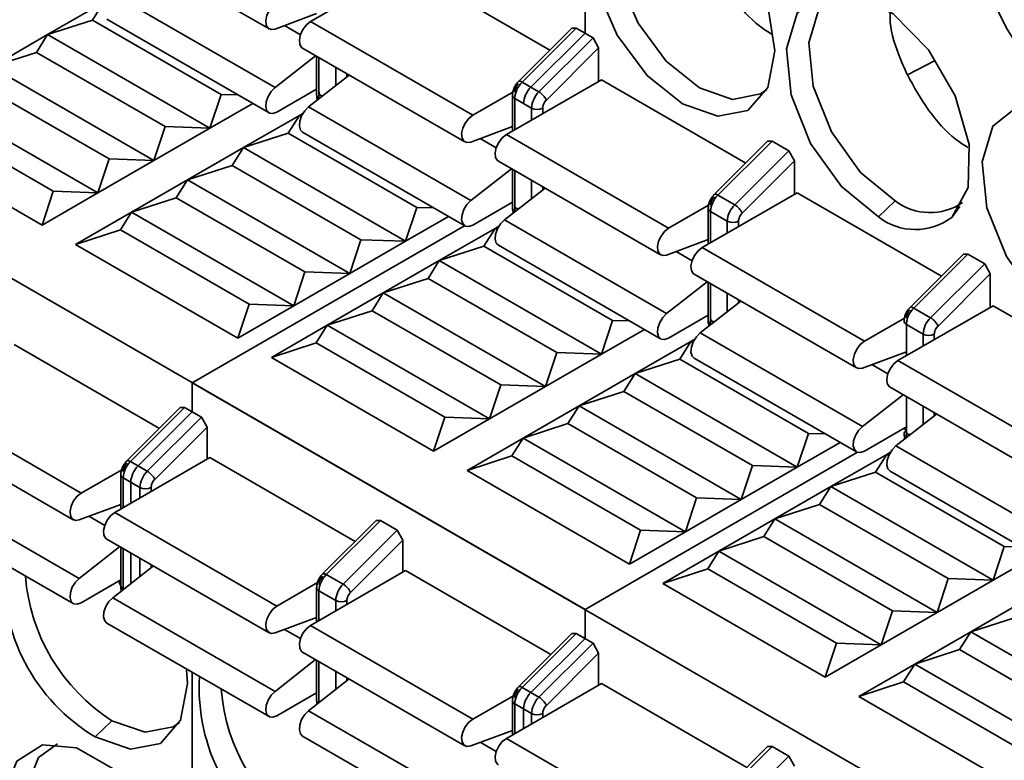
# Model space of a CAD drawing. Header units: millimetres. Extents: x 0 to 420, y 0 to 297.
# Tile 64 of 110: x 296.4 to 300.54, y 115.27 to 118.39. Entities that reach past the tile are written whole.
import ezdxf

# ---------------------------------------------------------------- set-up
doc = ezdxf.new("R2010")
doc.units = ezdxf.units.MM

msp = doc.modelspace()

# ---------------------------------------------------------------- linework, layer by layer
at = {"color": 7, "linetype": 'Continuous', "lineweight": 35}
for p, q in [((290.4322, 120.7195), (298.7776, 115.9018)), ((298.7776, 119.7579), (298.7776, 118.331)), ((296.7629, 118.7435), (297.4464, 118.3489)), ((298.0219, 118.6108), (297.6212, 118.3795)), ((298.0219, 118.6108), (298.6299, 118.2598)), ((297.4715, 118.1017), (296.788, 118.4963)), ((296.5134, 118.3247), (296.7491, 118.4607)), ((296.7019, 118.3859), (296.7491, 118.4607)), ((297.4715, 118.3483), (297.6468, 118.4135)), ((296.5134, 118.3247), (296.7019, 118.3859)), ((297.244, 118.073), (296.7019, 118.3859)), ((296.7629, 118.3897), (297.4464, 117.9951)), ((297.6212, 118.3795), (298.3047, 117.9849)), ((296.2777, 118.1886), (296.5134, 118.3247)), ((296.4662, 118.2498), (296.5134, 118.3247)), ((297.1969, 117.9301), (296.5134, 118.3247)), ((298.7222, 118.3518), (298.497, 118.1272)), ((298.7407, 118.3523), (298.5125, 118.1246)), ((298.7776, 118.331), (298.5494, 118.1033)), ((298.8115, 118.3114), (298.5832, 118.0837)), ((298.7222, 118.3518), (298.7407, 118.3523)), ((298.7407, 118.3523), (298.7776, 118.331)), ((298.7407, 118.3523), (298.8115, 118.3114)), ((298.8115, 118.3114), (298.835, 118.2689)), ((296.2777, 118.1886), (296.4662, 118.2498)), ((297.0083, 117.9369), (296.4662, 118.2498)), ((297.6427, 118.2356), (297.4715, 118.1017)), ((297.5878, 118.2673), (298.2714, 117.8727)), ((297.6468, 118.2333), (297.6468, 118.0705)), ((298.6148, 118.0492), (298.835, 118.2689)), ((298.835, 118.2689), (298.835, 118.1277)), ((296.9612, 117.794), (296.2777, 118.1886)), ((300.1357, 118.155), (300.2498, 118.2144)), ((297.7841, 118.154), (297.6129, 118.02)), ((296.7726, 117.8008), (296.2305, 118.1138)), ((298.8468, 118.1345), (298.4461, 117.9032)), ((298.5125, 118.1246), (298.5494, 118.1033)), ((298.5125, 118.1246), (298.5832, 118.0837)), ((298.8468, 118.1345), (299.4548, 117.7835)), ((297.244, 118.073), (297.1969, 117.9301)), ((297.3161, 118.0704), (297.244, 118.073)), ((297.6468, 118.0948), (297.4797, 117.9984)), ((297.6447, 118.0936), (297.6468, 118.0924)), ((298.4733, 118.0822), (298.3047, 117.9849)), ((298.4717, 118.0691), (298.4717, 117.918)), ((296.7255, 117.6579), (296.042, 118.0525)), ((297.378, 118.0346), (297.1969, 117.9301)), ((298.4815, 118.0555), (298.5184, 118.0342)), ((298.4815, 117.9236), (298.4815, 118.0555)), ((298.4815, 118.0555), (298.5522, 118.0147)), ((297.3383, 117.8484), (297.574, 117.9845)), ((297.5269, 117.9097), (297.574, 117.9845)), ((297.574, 117.9845), (297.5897, 117.9935)), ((297.574, 117.9845), (297.5868, 117.9887)), ((297.5824, 117.9797), (297.574, 117.9845)), ((298.2965, 117.6254), (297.6129, 118.02)), ((295.9948, 117.9777), (296.5369, 117.6647)), ((296.4898, 117.5219), (295.8063, 117.9165)), ((297.0083, 117.9369), (296.9612, 117.794)), ((297.1969, 117.9301), (296.9612, 117.794)), ((297.1969, 117.9301), (297.0083, 117.9369)), ((297.3383, 117.8484), (297.5269, 117.9097)), ((298.069, 117.5967), (297.5269, 117.9097)), ((297.5878, 117.9135), (298.2714, 117.5189)), ((298.2965, 117.8721), (298.4717, 117.9373)), ((298.4461, 117.9032), (299.1297, 117.5086)), ((299.5471, 117.8756), (299.322, 117.651)), ((299.5657, 117.876), (299.3375, 117.6483)), ((299.5471, 117.8756), (299.5657, 117.876)), ((299.5657, 117.876), (299.6364, 117.8352)), ((297.1026, 117.7124), (297.3383, 117.8484)), ((297.2912, 117.7736), (297.3383, 117.8484)), ((298.0219, 117.4538), (297.3383, 117.8484)), ((299.4082, 117.6075), (299.6364, 117.8352)), ((299.6364, 117.8352), (299.66, 117.7926)), ((296.7726, 117.8008), (296.7255, 117.6579)), ((296.9612, 117.794), (296.7255, 117.6579)), ((296.9612, 117.794), (296.7726, 117.8008)), ((297.1026, 117.7124), (297.2912, 117.7736)), ((297.8333, 117.4606), (297.2912, 117.7736)), ((298.4128, 117.7911), (299.0963, 117.3965)), ((299.4398, 117.573), (299.66, 117.7926)), ((299.66, 117.7926), (299.66, 117.6515)), ((298.4676, 117.7594), (298.2965, 117.6254)), ((298.4717, 117.757), (298.4717, 117.5943)), ((298.4815, 117.5807), (298.4815, 117.7514)), ((296.8669, 117.5763), (297.1026, 117.7124)), ((297.0555, 117.6375), (297.1026, 117.7124)), ((297.7862, 117.3178), (297.1026, 117.7124)), ((296.5369, 117.6647), (296.4898, 117.5219)), ((296.7255, 117.6579), (296.4898, 117.5219)), ((296.7255, 117.6579), (296.5369, 117.6647)), ((298.6091, 117.6778), (298.4379, 117.5438)), ((299.6718, 117.6583), (299.2711, 117.427)), ((299.3375, 117.6483), (299.4082, 117.6075)), ((299.6718, 117.6583), (300.2798, 117.3073)), ((296.8669, 117.5763), (297.0555, 117.6375)), ((297.5976, 117.3246), (297.0555, 117.6375)), ((298.3047, 117.5222), (298.4717, 117.6186)), ((298.4697, 117.6174), (298.4717, 117.6162)), ((300.0135, 117.5563), (300.0843, 117.6243)), ((296.6312, 117.4402), (296.8669, 117.5763)), ((296.8198, 117.5015), (296.8669, 117.5763)), ((297.5505, 117.1817), (296.8669, 117.5763)), ((298.069, 117.5967), (298.0219, 117.4538)), ((298.141, 117.5941), (298.069, 117.5967)), ((298.4835, 117.5795), (298.4815, 117.5807)), ((298.4815, 117.578), (298.4815, 117.5807)), ((299.2982, 117.6059), (299.1297, 117.5086)), ((299.2967, 117.5929), (299.2967, 117.4418)), ((299.3064, 117.5793), (299.3771, 117.5384)), ((298.2029, 117.5584), (298.0219, 117.4538)), ((299.1214, 117.1492), (298.4379, 117.5438)), ((296.6312, 117.4402), (296.8198, 117.5015)), ((296.8198, 117.5015), (297.3619, 117.1885)), ((298.2702, 117.5195), (297.1228, 116.8571)), ((298.1633, 117.3722), (298.399, 117.5083)), ((298.3518, 117.4334), (298.399, 117.5083)), ((298.399, 117.5083), (298.4146, 117.5173)), ((298.399, 117.5083), (298.4118, 117.5124)), ((298.4073, 117.5035), (298.399, 117.5083)), ((297.3148, 117.0456), (296.6312, 117.4402)), ((297.8333, 117.4606), (297.7862, 117.3178)), ((298.0219, 117.4538), (297.7862, 117.3178)), ((298.0219, 117.4538), (297.8333, 117.4606)), ((299.1214, 117.3958), (299.2967, 117.4611)), ((298.1633, 117.3722), (298.3518, 117.4334)), ((298.894, 117.1205), (298.3518, 117.4334)), ((298.4128, 117.4372), (299.0963, 117.0426)), ((299.2711, 117.427), (299.9546, 117.0324)), ((300.3721, 117.3994), (300.1469, 117.1748)), ((300.3907, 117.3998), (300.1624, 117.1721)), ((300.3721, 117.3994), (300.3907, 117.3998)), ((300.3907, 117.3998), (300.4614, 117.359)), ((297.9276, 117.2361), (298.1633, 117.3722)), ((298.1161, 117.2974), (298.1633, 117.3722)), ((298.8468, 116.9776), (298.1633, 117.3722)), ((300.4614, 117.359), (300.2331, 117.1313)), ((300.4614, 117.359), (300.4849, 117.3164)), ((297.5976, 117.3246), (297.5505, 117.1817)), ((297.7862, 117.3178), (297.5505, 117.1817)), ((297.7862, 117.3178), (297.5976, 117.3246)), ((300.2648, 117.0967), (300.4849, 117.3164)), ((300.4849, 117.3164), (300.4849, 117.1753)), ((297.9276, 117.2361), (298.1161, 117.2974)), ((298.6583, 116.9844), (298.1161, 117.2974)), ((299.2926, 117.2832), (299.1214, 117.1492)), ((299.2377, 117.3148), (299.9213, 116.9202)), ((299.2967, 117.2808), (299.2967, 117.1181)), ((297.6919, 117.1001), (297.9276, 117.2361)), ((297.8804, 117.1613), (297.9276, 117.2361)), ((298.6111, 116.8415), (297.9276, 117.2361)), ((299.434, 117.2015), (299.2628, 117.0676)), ((297.3619, 117.1885), (297.3148, 117.0456)), ((297.5505, 117.1817), (297.3148, 117.0456)), ((297.5505, 117.1817), (297.3619, 117.1885)), ((297.6919, 117.1001), (297.8804, 117.1613)), ((298.4226, 116.8483), (297.8804, 117.1613)), ((300.4967, 117.1821), (300.096, 116.9508)), ((300.1624, 117.1721), (300.2331, 117.1313)), ((300.4967, 117.1821), (301.1048, 116.8311)), ((298.894, 117.1205), (298.8468, 116.9776)), ((298.966, 117.1179), (298.894, 117.1205)), ((299.1297, 117.0459), (299.2967, 117.1423)), ((299.2946, 117.1412), (299.2967, 117.14)), ((300.1232, 117.1297), (299.9546, 117.0324)), ((297.4562, 116.964), (297.6919, 117.1001)), ((297.6447, 117.0252), (297.6919, 117.1001)), ((298.3754, 116.7055), (297.6919, 117.1001)), ((299.0279, 117.0821), (298.8468, 116.9776)), ((299.9464, 116.673), (299.2628, 117.0676)), ((300.1314, 117.103), (300.2021, 117.0622)), ((300.1314, 116.9712), (300.1314, 117.103)), ((297.4562, 116.964), (297.6447, 117.0252)), ((297.6447, 117.0252), (298.1868, 116.7123)), ((298.9882, 116.896), (299.2239, 117.032)), ((299.1768, 116.9572), (299.2239, 117.032)), ((299.2239, 117.032), (299.2396, 117.0411)), ((299.2239, 117.032), (299.2367, 117.0362)), ((299.2323, 117.0272), (299.2239, 117.032)), ((296.3719, 117.0184), (296.9842, 116.6649)), ((298.6583, 116.9844), (298.6111, 116.8415)), ((298.8468, 116.9776), (298.6583, 116.9844)), ((299.9464, 116.9196), (300.1314, 116.9884)), ((298.1397, 116.5694), (297.4562, 116.964)), ((298.8468, 116.9776), (298.6111, 116.8415)), ((298.9882, 116.896), (299.1768, 116.9572)), ((299.7189, 116.6442), (299.1768, 116.9572)), ((299.2377, 116.961), (299.9213, 116.5664)), ((300.096, 116.9508), (300.7796, 116.5562)), ((298.7525, 116.7599), (298.9882, 116.896)), ((298.9411, 116.8211), (298.9882, 116.896)), ((299.6718, 116.5014), (298.9882, 116.896)), ((297.1228, 116.8571), (306.295, 111.5621)), ((297.1228, 116.8571), (297.1228, 116.7347)), ((298.4226, 116.8483), (298.3754, 116.7055)), ((298.6111, 116.8415), (298.3754, 116.7055)), ((298.6111, 116.8415), (298.4226, 116.8483)), ((298.7525, 116.7599), (298.9411, 116.8211)), ((299.4832, 116.5082), (298.9411, 116.8211)), ((300.0627, 116.8386), (300.7462, 116.444)), ((295.9712, 116.7871), (296.6548, 116.3925)), ((300.1176, 116.8069), (299.9464, 116.673)), ((300.1314, 116.6282), (300.1314, 116.7989)), ((297.0723, 116.7528), (296.8471, 116.5281)), ((297.0908, 116.7532), (296.8626, 116.5255)), ((297.0723, 116.7528), (297.0908, 116.7532)), ((297.0908, 116.7532), (297.1615, 116.7123)), ((298.5168, 116.6238), (298.7525, 116.7599)), ((298.7054, 116.6851), (298.7525, 116.7599)), ((299.4361, 116.3653), (298.7525, 116.7599)), ((297.1228, 116.7347), (296.8945, 116.507)), ((297.1615, 116.7123), (296.9333, 116.4846)), ((297.1228, 116.7347), (297.1615, 116.7123)), ((297.1615, 116.7123), (297.1851, 116.6698)), ((298.1868, 116.7123), (298.1397, 116.5694)), ((298.3754, 116.7055), (298.1397, 116.5694)), ((298.3754, 116.7055), (298.1868, 116.7123)), ((300.259, 116.7253), (300.0878, 116.5913)), ((295.9379, 116.6749), (296.6215, 116.2803)), ((296.9649, 116.4501), (297.1851, 116.6698)), ((297.1851, 116.6698), (297.1851, 116.5353)), ((298.5168, 116.6238), (298.7054, 116.6851)), ((299.2475, 116.3721), (298.7054, 116.6851)), ((300.1314, 116.6717), (299.9546, 116.5697)), ((300.1196, 116.6649), (300.1314, 116.6581)), ((298.2811, 116.4878), (298.5168, 116.6238)), ((298.4697, 116.549), (298.5168, 116.6238)), ((299.2004, 116.2292), (298.5168, 116.6238)), ((299.7189, 116.6442), (299.6718, 116.5014)), ((299.7909, 116.6416), (299.7189, 116.6442)), ((299.8529, 116.6059), (299.6718, 116.5014)), ((300.7713, 116.1967), (300.0878, 116.5913)), ((296.7962, 116.3108), (297.1969, 116.5421)), ((297.1969, 116.5421), (297.8092, 116.1887)), ((298.2811, 116.4878), (298.4697, 116.549)), ((298.4697, 116.549), (299.0118, 116.236)), ((299.9256, 116.5645), (298.7776, 115.9018)), ((299.8132, 116.4197), (300.0489, 116.5558)), ((300.0018, 116.481), (300.0489, 116.5558)), ((300.0489, 116.5558), (300.0646, 116.5648)), ((300.0489, 116.5558), (300.0617, 116.5599)), ((300.0572, 116.551), (300.0489, 116.5558)), ((296.6548, 116.3925), (296.8256, 116.4911)), ((296.8626, 116.5255), (296.9333, 116.4846)), ((296.8945, 116.507), (296.9333, 116.4846)), ((298.9647, 116.0932), (298.2811, 116.4878)), ((299.4832, 116.5082), (299.4361, 116.3653)), ((299.6718, 116.5014), (299.4361, 116.3653)), ((299.6718, 116.5014), (299.4832, 116.5082)), ((296.8218, 116.47), (296.8218, 116.3256)), ((296.8316, 116.4564), (296.9023, 116.4156)), ((299.8132, 116.4197), (300.0018, 116.481)), ((300.5439, 116.168), (300.0018, 116.481)), ((300.0627, 116.4847), (300.7462, 116.0902)), ((296.6465, 116.033), (295.963, 116.4276)), ((296.8635, 116.438), (296.9023, 116.4156)), ((296.8635, 116.438), (296.8635, 116.3497)), ((299.5775, 116.2837), (299.8132, 116.4197)), ((299.7661, 116.3449), (299.8132, 116.4197)), ((300.4967, 116.0251), (299.8132, 116.4197)), ((299.2475, 116.3721), (299.2004, 116.2292)), ((299.4361, 116.3653), (299.2004, 116.2292)), ((299.4361, 116.3653), (299.2475, 116.3721)), ((295.9379, 116.3211), (296.6215, 115.9265)), ((296.8218, 116.3449), (296.6465, 116.2797)), ((299.5775, 116.2837), (299.7661, 116.3449)), ((300.3082, 116.0319), (299.7661, 116.3449)), ((296.7962, 116.3108), (297.4797, 115.9162)), ((299.3418, 116.1476), (299.5775, 116.2837)), ((299.5304, 116.2088), (299.5775, 116.2837)), ((300.261, 115.8891), (299.5775, 116.2837)), ((297.8972, 116.2765), (297.6721, 116.0519)), ((297.8972, 116.2765), (297.6721, 116.0519)), ((297.9158, 116.2769), (297.6875, 116.0492)), ((297.8972, 116.2765), (297.9158, 116.2769)), ((297.9158, 116.2769), (297.9865, 116.2361)), ((296.7629, 116.1987), (297.4464, 115.8041)), ((296.7629, 116.1987), (297.4464, 115.8041)), ((297.9865, 116.2361), (297.7582, 116.0084)), ((297.9865, 116.2361), (298.0101, 116.1935)), ((299.0118, 116.236), (298.9647, 116.0932)), ((299.2004, 116.2292), (298.9647, 116.0932)), ((299.2004, 116.2292), (299.0118, 116.236)), ((299.3418, 116.1476), (299.5304, 116.2088)), ((300.0725, 115.8959), (299.5304, 116.2088)), ((296.6465, 116.033), (296.8177, 116.167)), ((296.8218, 116.1646), (296.8218, 115.9952)), ((297.7899, 115.9739), (298.0101, 116.1935)), ((298.0101, 116.1935), (298.0101, 116.0591)), ((300.5439, 116.168), (300.4967, 116.0251)), ((300.6159, 116.1654), (300.5439, 116.168)), ((296.8635, 116.1406), (296.8635, 116.0105)), ((299.1061, 116.0115), (299.3418, 116.1476)), ((299.2947, 116.0728), (299.3418, 116.1476)), ((300.0253, 115.753), (299.3418, 116.1476)), ((300.6778, 116.1297), (300.4967, 116.0251)), ((296.788, 115.9514), (296.9591, 116.0853)), ((299.1061, 116.0115), (299.2947, 116.0728)), ((299.2947, 116.0728), (299.8368, 115.7598)), ((298.0219, 116.0659), (297.6212, 115.8346)), ((297.6875, 116.0492), (297.7582, 116.0084)), ((298.0219, 116.0659), (298.6341, 115.7124)), ((300.3082, 116.0319), (300.261, 115.8891)), ((300.4967, 116.0251), (300.3082, 116.0319)), ((296.8218, 116.0262), (296.6548, 115.9298)), ((296.8129, 116.021), (296.8289, 115.9834)), ((297.4797, 115.9162), (297.6506, 116.0149)), ((297.6468, 115.9938), (297.6468, 115.8494)), ((297.6468, 115.9938), (297.6468, 115.8494)), ((299.7896, 115.6169), (299.1061, 116.0115)), ((300.4967, 116.0251), (300.261, 115.8891)), ((296.788, 115.9514), (297.4715, 115.5568)), ((297.6565, 115.9802), (297.7272, 115.9393)), ((300.4025, 115.8074), (300.6382, 115.9435)), ((297.6468, 115.8686), (297.4715, 115.8034)), ((298.7776, 115.9018), (298.7776, 115.7794)), ((300.0725, 115.8959), (300.0253, 115.753)), ((300.261, 115.8891), (300.0253, 115.753)), ((300.261, 115.8891), (300.0725, 115.8959)), ((300.4025, 115.8074), (300.591, 115.8687)), ((296.7629, 115.8448), (297.4464, 115.4502)), ((296.7629, 115.8448), (297.4464, 115.4502)), ((297.6212, 115.8346), (298.3047, 115.44)), ((298.7222, 115.8003), (298.497, 115.5757)), ((298.7222, 115.8003), (298.497, 115.5757)), ((298.7407, 115.8007), (298.5125, 115.573)), ((298.7222, 115.8003), (298.7407, 115.8007)), ((298.7407, 115.8007), (298.7776, 115.7794)), ((298.7407, 115.8007), (298.8115, 115.7599)), ((300.1667, 115.6713), (300.4025, 115.8074)), ((300.3553, 115.7326), (300.4025, 115.8074)), ((301.086, 115.4128), (300.4025, 115.8074)), ((298.7776, 115.7794), (298.5494, 115.5517)), ((298.8115, 115.7599), (298.5832, 115.5322)), ((298.8115, 115.7599), (298.835, 115.7173)), ((299.8368, 115.7598), (299.7896, 115.6169)), ((300.0253, 115.753), (299.7896, 115.6169)), ((300.0253, 115.753), (299.8368, 115.7598)), ((297.5878, 115.7224), (298.2714, 115.3278)), ((297.5878, 115.7224), (298.2714, 115.3278)), ((298.6148, 115.4976), (298.835, 115.7173)), ((298.835, 115.7173), (298.835, 115.5829)), ((300.1667, 115.6713), (300.3553, 115.7326)), ((300.8974, 115.4196), (300.3553, 115.7326)), ((297.4715, 115.5568), (297.6427, 115.6907)), ((297.6468, 115.6884), (297.6468, 115.519)), ((297.6468, 115.6884), (297.6468, 115.519)), ((299.931, 115.5353), (300.1667, 115.6713)), ((300.1196, 115.5965), (300.1667, 115.6713)), ((300.8503, 115.2767), (300.1667, 115.6713)), ((297.1228, 115.637), (297.1228, 114.2101)), ((297.6129, 115.4751), (297.7841, 115.6091)), ((298.8468, 115.5897), (298.4461, 115.3583)), ((298.8468, 115.5897), (299.4591, 115.2362)), ((299.931, 115.5353), (300.1196, 115.5965)), ((300.1196, 115.5965), (300.6617, 115.2836)), ((297.6468, 115.5499), (297.4797, 115.4535)), ((298.3047, 115.44), (298.4756, 115.5386)), ((298.5125, 115.573), (298.5494, 115.5517)), ((298.5125, 115.573), (298.5832, 115.5322)), ((300.6146, 115.1407), (299.931, 115.5353)), ((298.4717, 115.5175), (298.4717, 115.3731)), ((298.4717, 115.5175), (298.4717, 115.3731)), ((298.4815, 115.5039), (298.5184, 115.4826)), ((298.4815, 115.5039), (298.5522, 115.4631)), ((298.2965, 115.0806), (297.6129, 115.4751)), ((298.5184, 115.4826), (298.5184, 115.4001)), ((296.7137, 115.3649), (296.7844, 115.433)), ((297.5878, 115.3686), (298.2714, 114.974)), ((297.5878, 115.3686), (298.2714, 114.974)), ((298.4717, 115.3924), (298.2965, 115.3272)), ((298.4461, 115.3583), (299.1297, 114.9637)), ((299.5657, 115.3245), (299.3375, 115.0968)), ((299.5471, 115.324), (299.5657, 115.3245)), ((299.5657, 115.3245), (299.6364, 115.2836)), ((299.5471, 115.324), (299.322, 115.0994)), ((299.6364, 115.2836), (299.4082, 115.0559)), ((299.6364, 115.2836), (299.66, 115.2411))]:
    msp.add_line(p, q, dxfattribs=at)
at = {"color": 8, "linetype": 'Continuous', "lineweight": 35}
for p, q in [((297.5787, 118.3242), (297.5113, 118.3631)), ((297.6565, 118.0569), (297.6565, 118.2276)), ((297.7272, 118.1868), (297.7272, 118.1095)), ((297.7744, 118.1464), (297.7744, 118.1596)), ((297.6586, 118.0557), (297.6565, 118.0569)), ((297.6566, 118.0542), (297.6565, 118.0569)), ((298.5522, 118.0147), (298.5522, 117.9645)), ((298.5993, 117.9917), (298.5993, 118.0147)), ((298.4037, 117.848), (298.3363, 117.8869)), ((298.5522, 117.7106), (298.5522, 117.6332)), ((298.5993, 117.6701), (298.5993, 117.6834)), ((298.4815, 117.578), (298.4815, 117.5807)), ((298.4835, 117.5795), (298.4815, 117.5807)), ((299.3064, 117.4474), (299.3064, 117.5793)), ((300.3573, 117.5999), (300.3226, 117.5544)), ((299.3771, 117.5384), (299.3771, 117.4882)), ((299.4243, 117.5154), (299.4243, 117.5384)), ((299.2286, 117.3717), (299.1612, 117.4107)), ((299.3064, 117.1044), (299.3064, 117.2752)), ((299.3771, 117.2343), (299.3771, 117.157)), ((299.4243, 117.1939), (299.4243, 117.2071)), ((299.3085, 117.1033), (299.3064, 117.1044)), ((299.3065, 117.1017), (299.3064, 117.1044)), ((300.2021, 117.0622), (300.2021, 117.012)), ((300.2492, 117.0392), (300.2492, 117.0622)), ((300.0536, 116.8955), (299.9862, 116.9344)), ((300.2021, 116.7581), (300.2021, 116.6808)), ((300.2492, 116.7177), (300.2492, 116.7309)), ((300.1334, 116.627), (300.1314, 116.6282)), ((300.1315, 116.6255), (300.1314, 116.6282)), ((296.8316, 116.3312), (296.8316, 116.4564)), ((296.9023, 116.4156), (296.9023, 116.3721)), ((296.9494, 116.3993), (296.9494, 116.4156)), ((296.7538, 116.2556), (296.6864, 116.2945)), ((296.8316, 115.9855), (296.8316, 116.159)), ((296.9023, 116.1182), (296.9023, 116.0408)), ((296.9494, 116.0777), (296.9494, 116.091)), ((297.6565, 115.855), (297.6565, 115.9802)), ((297.7272, 115.9393), (297.7272, 115.8958)), ((297.7744, 115.923), (297.7744, 115.9393)), ((297.5787, 115.7793), (297.5113, 115.8182)), ((297.6565, 115.5093), (297.6565, 115.6828)), ((297.7272, 115.6419), (297.7272, 115.5646)), ((297.7744, 115.6015), (297.7744, 115.6147)), ((298.4815, 115.3788), (298.4815, 115.5039)), ((298.5522, 115.4631), (298.5522, 115.4196)), ((298.5993, 115.4468), (298.5993, 115.4631)), ((298.4037, 115.3031), (298.3363, 115.342))]:
    msp.add_line(p, q, dxfattribs=at)
at = {"color": 7, "linetype": 'Continuous', "lineweight": 35, "flags": 128}
for points in [[(299.1886, 118.0325), (299.0398, 118.1526), (298.9136, 118.3228), (298.8293, 118.5172), (298.7997, 118.7061), (298.8293, 118.8609), (298.9136, 118.9579), (299.0398, 118.9824), (299.1886, 118.9307), (299.3374, 118.8106), (299.4636, 118.6404), (299.5479, 118.446), (299.5775, 118.2571), (299.5479, 118.1023), (299.4636, 118.0053), (299.3374, 117.9808), (299.1886, 118.0325)], [(299.03, 118.9832), (299.001, 118.9699), (298.9218, 118.8787), (298.894, 118.7333), (298.9218, 118.5558), (299.001, 118.3732), (299.1195, 118.2134), (299.2593, 118.1006), (299.3991, 118.052), (299.5176, 118.075), (299.5436, 118.0934)], [(300.0135, 117.5563), (299.8576, 117.684), (299.7278, 117.8657), (299.646, 118.0708), (299.6259, 118.265), (299.6709, 118.4156), (299.7734, 118.4972), (299.9162, 118.4964), (300.0754, 118.413), (300.2242, 118.2613), (300.3376, 118.0666), (300.3966, 117.8616), (300.3913, 117.6807), (300.3226, 117.5544)], [(299.8549, 118.507), (299.7623, 118.4315), (299.7201, 118.2901), (299.739, 118.1077), (299.8158, 117.915), (299.9377, 117.7443), (300.0843, 117.6243)], [(297.4797, 118.4611), (297.4627, 118.4476), (297.4479, 118.4284), (297.4375, 118.4064), (297.4328, 118.3843), (297.4345, 118.3654), (297.4423, 118.352), (297.4552, 118.346), (297.4715, 118.3483)], [(297.6212, 118.3795), (297.6041, 118.3659), (297.5893, 118.3468), (297.5789, 118.3247), (297.5742, 118.3027), (297.5759, 118.2837), (297.5837, 118.2703), (297.5878, 118.2673)], [(297.6212, 118.3795), (297.6041, 118.3659), (297.5893, 118.3468), (297.5789, 118.3247), (297.5742, 118.3027), (297.5759, 118.2837), (297.5837, 118.2703), (297.5878, 118.2673)], [(297.4715, 118.1017), (297.4552, 118.0852), (297.4423, 118.0643), (297.4345, 118.0419), (297.4328, 118.021), (297.4375, 118.0043), (297.4479, 117.9943), (297.4627, 117.9922), (297.4797, 117.9984)], [(300.8385, 117.08), (300.6825, 117.2078), (300.5527, 117.3895), (300.4709, 117.5946), (300.4508, 117.7888), (300.4958, 117.9393), (300.5983, 118.021), (300.7412, 118.0201), (300.9004, 117.9368), (301.0492, 117.785), (301.1626, 117.5903), (301.2216, 117.3853), (301.2163, 117.2045), (301.1476, 117.0781)], [(297.6129, 118.02), (297.5967, 118.0036), (297.5837, 117.9827), (297.5759, 117.9603), (297.5742, 117.9393), (297.5789, 117.9227), (297.5878, 117.9135)], [(297.6129, 118.02), (297.5967, 118.0036), (297.5837, 117.9827), (297.5759, 117.9603), (297.5742, 117.9393), (297.5789, 117.9227), (297.5878, 117.9135)], [(298.3047, 117.9849), (298.2876, 117.9713), (298.2729, 117.9522), (298.2624, 117.9301), (298.2577, 117.9081), (298.2594, 117.8891), (298.2673, 117.8757), (298.2802, 117.8698), (298.2965, 117.8721)], [(298.3047, 117.9849), (298.2876, 117.9713), (298.2729, 117.9522), (298.2624, 117.9301), (298.2577, 117.9081), (298.2594, 117.8891), (298.2673, 117.8757), (298.2802, 117.8698), (298.2965, 117.8721)], [(298.4461, 117.9032), (298.429, 117.8897), (298.4143, 117.8706), (298.4039, 117.8485), (298.3992, 117.8265), (298.4009, 117.8075), (298.4087, 117.7941), (298.4128, 117.7911)], [(298.2965, 117.6254), (298.2802, 117.609), (298.2673, 117.5881), (298.2594, 117.5657), (298.2577, 117.5447), (298.2624, 117.5281), (298.2729, 117.5181), (298.2876, 117.516), (298.3047, 117.5222)], [(298.2965, 117.6254), (298.2802, 117.609), (298.2673, 117.5881), (298.2594, 117.5657), (298.2577, 117.5447), (298.2624, 117.5281), (298.2729, 117.5181), (298.2876, 117.516), (298.3047, 117.5222)], [(298.4379, 117.5438), (298.4216, 117.5273), (298.4087, 117.5065), (298.4009, 117.484), (298.3992, 117.4631), (298.4039, 117.4465), (298.4128, 117.4372)], [(299.1297, 117.5086), (299.1126, 117.4951), (299.0978, 117.476), (299.0874, 117.4539), (299.0827, 117.4319), (299.0844, 117.4129), (299.0922, 117.3995), (299.1052, 117.3935), (299.1214, 117.3958)], [(299.2711, 117.427), (299.254, 117.4134), (299.2392, 117.3943), (299.2288, 117.3723), (299.2241, 117.3502), (299.2258, 117.3312), (299.2337, 117.3179), (299.2377, 117.3148)], [(299.1214, 117.1492), (299.1052, 117.1327), (299.0922, 117.1119), (299.0844, 117.0894), (299.0827, 117.0685), (299.0874, 117.0519), (299.0978, 117.0418), (299.1126, 117.0398), (299.1297, 117.0459)], [(299.2628, 117.0676), (299.2466, 117.0511), (299.2337, 117.0302), (299.2258, 117.0078), (299.2241, 116.9868), (299.2288, 116.9702), (299.2377, 116.961)], [(299.9546, 117.0324), (299.9375, 117.0188), (299.9228, 116.9997), (299.9123, 116.9777), (299.9077, 116.9556), (299.9093, 116.9366), (299.9172, 116.9233), (299.9301, 116.9173), (299.9464, 116.9196)], [(300.096, 116.9508), (300.079, 116.9372), (300.0642, 116.9181), (300.0538, 116.896), (300.0491, 116.874), (300.0508, 116.855), (300.0586, 116.8416), (300.0627, 116.8386)], [(299.9464, 116.673), (299.9301, 116.6565), (299.9172, 116.6356), (299.9093, 116.6132), (299.9077, 116.5922), (299.9123, 116.5756), (299.9228, 116.5656), (299.9375, 116.5635), (299.9546, 116.5697)], [(300.0878, 116.5913), (300.0715, 116.5748), (300.0586, 116.554), (300.0508, 116.5315), (300.0491, 116.5106), (300.0538, 116.494), (300.0627, 116.4847)], [(296.6465, 116.2797), (296.6303, 116.2774), (296.6174, 116.2833), (296.6095, 116.2967), (296.6078, 116.3157), (296.6125, 116.3377), (296.6229, 116.3598), (296.6377, 116.3789), (296.6548, 116.3925)], [(296.7629, 116.1987), (296.7588, 116.2017), (296.7509, 116.2151), (296.7492, 116.2341), (296.7539, 116.2561), (296.7644, 116.2782), (296.7791, 116.2973), (296.7962, 116.3108)], [(296.7629, 116.1987), (296.7588, 116.2017), (296.7509, 116.2151), (296.7492, 116.2341), (296.7539, 116.2561), (296.7644, 116.2782), (296.7791, 116.2973), (296.7962, 116.3108)], [(296.6548, 115.9298), (296.6377, 115.9236), (296.6229, 115.9257), (296.6125, 115.9357), (296.6078, 115.9523), (296.6095, 115.9732), (296.6174, 115.9957), (296.6303, 116.0166), (296.6465, 116.033)], [(296.7629, 115.8448), (296.7539, 115.8541), (296.7492, 115.8707), (296.7509, 115.8916), (296.7588, 115.914), (296.7717, 115.9349), (296.788, 115.9514)], [(296.7629, 115.8448), (296.7539, 115.8541), (296.7492, 115.8707), (296.7509, 115.8916), (296.7588, 115.914), (296.7717, 115.9349), (296.788, 115.9514)], [(297.4715, 115.8034), (297.4552, 115.8011), (297.4423, 115.8071), (297.4345, 115.8205), (297.4328, 115.8395), (297.4375, 115.8615), (297.4479, 115.8836), (297.4627, 115.9027), (297.4797, 115.9162)], [(297.4715, 115.8034), (297.4552, 115.8011), (297.4423, 115.8071), (297.4345, 115.8205), (297.4328, 115.8395), (297.4375, 115.8615), (297.4479, 115.8836), (297.4627, 115.9027), (297.4797, 115.9162)], [(297.5878, 115.7224), (297.5837, 115.7254), (297.5759, 115.7388), (297.5742, 115.7578), (297.5789, 115.7798), (297.5893, 115.8019), (297.6041, 115.821), (297.6212, 115.8346)], [(297.5878, 115.7224), (297.5837, 115.7254), (297.5759, 115.7388), (297.5742, 115.7578), (297.5789, 115.7798), (297.5893, 115.8019), (297.6041, 115.821), (297.6212, 115.8346)], [(297.0992, 115.6506), (297.1026, 115.5895), (297.073, 115.4347), (296.9887, 115.3377), (296.8625, 115.3132), (296.7137, 115.3649)], [(297.4797, 115.4535), (297.4627, 115.4474), (297.4479, 115.4494), (297.4375, 115.4595), (297.4328, 115.4761), (297.4345, 115.497), (297.4423, 115.5194), (297.4552, 115.5403), (297.4715, 115.5568)], [(297.4797, 115.4535), (297.4627, 115.4474), (297.4479, 115.4494), (297.4375, 115.4595), (297.4328, 115.4761), (297.4345, 115.497), (297.4423, 115.5194), (297.4552, 115.5403), (297.4715, 115.5568)], [(297.5878, 115.3686), (297.5789, 115.3778), (297.5742, 115.3944), (297.5759, 115.4154), (297.5837, 115.4378), (297.5967, 115.4587), (297.6129, 115.4751)], [(297.5878, 115.3686), (297.5789, 115.3778), (297.5742, 115.3944), (297.5759, 115.4154), (297.5837, 115.4378), (297.5967, 115.4587), (297.6129, 115.4751)], [(296.7844, 115.433), (296.9242, 115.3844), (297.0428, 115.4074), (297.0688, 115.4258)], [(298.2965, 115.3272), (298.2802, 115.3249), (298.2673, 115.3308), (298.2594, 115.3442), (298.2577, 115.3632), (298.2624, 115.3853), (298.2729, 115.4073), (298.2876, 115.4264), (298.3047, 115.44)], [(298.2965, 115.3272), (298.2802, 115.3249), (298.2673, 115.3308), (298.2594, 115.3442), (298.2577, 115.3632), (298.2624, 115.3853), (298.2729, 115.4073), (298.2876, 115.4264), (298.3047, 115.44)], [(296.4046, 114.74), (296.3367, 114.9415), (296.3295, 115.1258), (296.3843, 115.263), (296.4921, 115.3311), (296.6356, 115.3192), (296.7918, 115.2291), (296.9353, 115.0753), (297.0431, 114.8827), (297.0979, 114.6822), (297.0907, 114.5063), (297.0228, 114.3831)], [(296.5551, 115.3358), (296.4749, 115.2778), (296.4235, 115.1489), (296.4303, 114.9759), (296.4941, 114.7865)], [(298.4128, 115.2462), (298.4087, 115.2492), (298.4009, 115.2626), (298.3992, 115.2816), (298.4039, 115.3036), (298.4143, 115.3257), (298.429, 115.3448), (298.4461, 115.3583)]]:
    msp.add_lwpolyline(points, dxfattribs=at)
at = {"color": 8, "linetype": 'Continuous', "lineweight": 35, "flags": 128}
for points in [[(298.497, 118.1272), (298.4982, 118.1281), (298.5008, 118.1286), (298.5041, 118.1282), (298.5081, 118.1268), (298.5125, 118.1246)], [(299.322, 117.651), (299.3231, 117.6518), (299.3257, 117.6524), (299.329, 117.6519), (299.333, 117.6506), (299.3375, 117.6483)], [(300.1469, 117.1748), (300.1481, 117.1756), (300.1507, 117.1761), (300.154, 117.1757), (300.158, 117.1743), (300.1624, 117.1721)], [(296.8471, 116.5281), (296.8483, 116.529), (296.8508, 116.5295), (296.8542, 116.5291), (296.8581, 116.5277), (296.8626, 116.5255)], [(297.6721, 116.0519), (297.6732, 116.0527), (297.6758, 116.0533), (297.6791, 116.0528), (297.6831, 116.0515), (297.6875, 116.0492)], [(297.6721, 116.0519), (297.6732, 116.0527), (297.6758, 116.0533), (297.6791, 116.0528), (297.6831, 116.0515), (297.6875, 116.0492)], [(298.497, 115.5757), (298.4982, 115.5765), (298.5008, 115.577), (298.5041, 115.5766), (298.5081, 115.5752), (298.5125, 115.573)], [(298.497, 115.5757), (298.4982, 115.5765), (298.5008, 115.577), (298.5041, 115.5766), (298.5081, 115.5752), (298.5125, 115.573)]]:
    msp.add_lwpolyline(points, dxfattribs=at)
at = {"color": 7, "linetype": 'Continuous', "lineweight": 35}
for centre, radius, start, end in [((301.2492, 118.7436), 0.7976, 176.6164, 239.0067), ((298.5856, 118.0502), 0.1042, 134.5191, 177.1069), ((298.6225, 118.0289), 0.1042, 134.5191, 177.1069), ((298.6563, 118.0094), 0.1042, 134.5191, 177.1069), ((298.5423, 118.0145), 0.0804, 25.5536, 59.4311), ((298.5758, 118.0602), 0.0512, 242.6119, 297.3875), ((299.4105, 117.574), 0.1042, 134.5191, 177.1069), ((299.4812, 117.5332), 0.1042, 134.5191, 177.1069), ((299.3673, 117.5383), 0.0804, 25.5536, 59.4311), ((300.2314, 117.817), 0.2424, 232.6408, 304.4765), ((299.4007, 117.5839), 0.0512, 242.6119, 297.3875), ((300.1693, 117.759), 0.2557, 232.4529, 306.8359), ((300.2355, 117.0978), 0.1042, 134.5191, 177.1069), ((300.1383, 117.1183), 0.0168, 185.7118, 245.6241), ((300.3062, 117.0569), 0.1042, 134.5191, 177.1069), ((300.1923, 117.0621), 0.0804, 25.5525, 59.4321), ((300.2257, 117.1077), 0.0512, 242.6103, 297.3891), ((300.1366, 116.6418), 0.0146, 110.7835, 249.2184), ((296.9357, 116.4511), 0.1042, 134.5194, 177.1069), ((296.9676, 116.4327), 0.1042, 134.5194, 177.1069), ((297.0064, 116.4103), 0.1042, 134.5194, 177.1069), ((296.8924, 116.4154), 0.0804, 25.5544, 59.4295), ((296.9258, 116.4611), 0.0512, 242.6119, 297.3875), ((297.1244, 116.0487), 0.7976, 176.6164, 239.0068), ((297.2163, 116.1053), 0.7991, 184.4754, 237.2864), ((297.7606, 115.9749), 0.1042, 134.5194, 177.1069), ((297.8313, 115.9341), 0.1042, 134.5194, 177.1069), ((297.7174, 115.9392), 0.0804, 25.5544, 59.4295), ((297.7508, 115.9848), 0.0512, 242.6119, 297.3875), ((297.9494, 115.5724), 0.7976, 176.6164, 239.0068), ((298.0413, 115.6291), 0.7991, 184.4754, 237.2864), ((298.5856, 115.4987), 0.1042, 134.5194, 177.1069), ((298.6225, 115.4774), 0.1042, 134.5194, 177.1069), ((298.6563, 115.4578), 0.1042, 134.5194, 177.1069), ((298.5423, 115.463), 0.0804, 25.5544, 59.4295), ((298.5758, 115.5086), 0.0512, 242.6119, 297.3875)]:
    msp.add_arc(centre, radius, start, end, dxfattribs=at)
at = {"color": 8, "linetype": 'Continuous', "lineweight": 35}
for centre, radius, start, end in [((297.6634, 118.0722), 0.0168, 185.6935, 245.6233), ((298.4884, 118.0708), 0.0168, 185.6965, 245.6279), ((298.4884, 117.596), 0.0168, 185.6935, 245.6233), ((299.3134, 117.5945), 0.0168, 185.6965, 245.6279), ((299.3134, 117.1197), 0.0168, 185.6935, 245.6233), ((296.8385, 116.4717), 0.0168, 185.6965, 245.6279), ((296.8374, 115.9965), 0.0157, 184.7136, 236.7845), ((297.6634, 115.9954), 0.0168, 185.6965, 245.6279), ((297.6624, 115.5202), 0.0157, 184.7136, 236.7845), ((298.4884, 115.5192), 0.0168, 185.6965, 245.6279)]:
    msp.add_arc(centre, radius, start, end, dxfattribs=at)
at = {"color": 7, "linetype": 'Continuous', "lineweight": 35}
for points, knots in [([(299.3107, 118.6313), (299.3389, 118.5807), (299.3952, 118.4794), (299.4893, 118.373), (299.5483, 118.3368), (299.5662, 118.3258)], [0, 0, 0, 0, 0.41048, 0.820973, 1, 1, 1, 1]), ([(300.0635, 118.4169), (300.063, 118.4096), (300.06, 118.3562), (300.0878, 118.2624), (300.1232, 118.1829), (300.1356, 118.155)], [0, 0, 0, 0, 0.093679, 0.681593, 1, 1, 1, 1]), ([(300.1357, 118.155), (300.1638, 118.1044), (300.2201, 118.0032), (300.3143, 117.8967), (300.3732, 117.8605), (300.3911, 117.8495)], [0, 0, 0, 0, 0.41048, 0.820973, 1, 1, 1, 1]), ([(298.4975, 118.1276), (298.494, 118.1237), (298.4868, 118.1156), (298.4784, 118.1003), (298.4728, 118.084), (298.4721, 118.074), (298.4717, 118.0691)], [0, 0, 0, 0, 0.2412175, 0.4961521, 0.7530791, 1, 1, 1, 1]), ([(298.497, 118.1172), (298.4948, 118.1148), (298.4904, 118.11), (298.4855, 118.1009), (298.4821, 118.0914), (298.4817, 118.0856), (298.4815, 118.0827)], [0, 0, 0, 0, 0.2485906, 0.4999983, 0.7488151, 1, 1, 1, 1]), ([(297.6468, 118.0705), (297.647, 118.0664), (297.6473, 118.0592), (297.6499, 118.0527), (297.6511, 118.0499)], [0, 0, 0, 0, 0.562572, 1, 1, 1, 1]), ([(297.6565, 118.0841), (297.6567, 118.0815), (297.6571, 118.0762), (297.6605, 118.0707), (297.6654, 118.0672), (297.6698, 118.0674), (297.672, 118.0675)], [0, 0, 0, 0, 0.248599, 0.499997, 0.748813, 1, 1, 1, 1]), ([(298.5993, 118.0147), (298.5995, 118.0176), (298.5999, 118.0233), (298.6033, 118.0328), (298.6082, 118.0419), (298.6126, 118.0468), (298.6148, 118.0492)], [0, 0, 0, 0, 0.248204, 0.499719, 0.748434, 1, 1, 1, 1]), ([(299.3224, 117.6514), (299.3189, 117.6475), (299.3117, 117.6394), (299.3034, 117.624), (299.2977, 117.6078), (299.297, 117.5978), (299.2967, 117.5929)], [0, 0, 0, 0, 0.2412175, 0.4961521, 0.7530791, 1, 1, 1, 1]), ([(298.4815, 117.6079), (298.4817, 117.6053), (298.4821, 117.5999), (298.4855, 117.5944), (298.4904, 117.591), (298.4948, 117.5912), (298.497, 117.5913)], [0, 0, 0, 0, 0.248599, 0.499997, 0.748813, 1, 1, 1, 1]), ([(299.3219, 117.641), (299.3198, 117.6386), (299.3154, 117.6337), (299.3105, 117.6246), (299.307, 117.6152), (299.3066, 117.6094), (299.3064, 117.6065)], [0, 0, 0, 0, 0.2485906, 0.4999983, 0.7488151, 1, 1, 1, 1]), ([(298.4717, 117.5943), (298.4719, 117.5902), (298.4723, 117.583), (298.4749, 117.5765), (298.476, 117.5736)], [0, 0, 0, 0, 0.562572, 1, 1, 1, 1]), ([(299.4243, 117.5384), (299.4245, 117.5413), (299.4249, 117.5471), (299.4283, 117.5565), (299.4332, 117.5657), (299.4376, 117.5705), (299.4398, 117.573)], [0, 0, 0, 0, 0.248204, 0.499719, 0.748434, 1, 1, 1, 1]), ([(300.1474, 117.1751), (300.1439, 117.1712), (300.1367, 117.1632), (300.1283, 117.1478), (300.1227, 117.1316), (300.122, 117.1215), (300.1216, 117.1166)], [0, 0, 0, 0, 0.2412182, 0.4961525, 0.7530794, 1, 1, 1, 1]), ([(300.1469, 117.1648), (300.1447, 117.1623), (300.1403, 117.1575), (300.1354, 117.1484), (300.132, 117.1389), (300.1316, 117.1331), (300.1314, 117.1302)], [0, 0, 0, 0, 0.2485906, 0.4999983, 0.7488151, 1, 1, 1, 1]), ([(299.2967, 117.1181), (299.2969, 117.114), (299.2972, 117.1067), (299.2998, 117.1002), (299.301, 117.0974)], [0, 0, 0, 0, 0.562572, 1, 1, 1, 1]), ([(299.3064, 117.1317), (299.3066, 117.129), (299.307, 117.1237), (299.3104, 117.1182), (299.3153, 117.1147), (299.3197, 117.1149), (299.3219, 117.115)], [0, 0, 0, 0, 0.248599, 0.499997, 0.748813, 1, 1, 1, 1]), ([(300.2492, 117.0622), (300.2494, 117.0651), (300.2499, 117.0709), (300.2532, 117.0803), (300.2581, 117.0894), (300.2625, 117.0943), (300.2648, 117.0967)], [0, 0, 0, 0, 0.248204, 0.499719, 0.748434, 1, 1, 1, 1]), ([(300.1314, 116.6554), (300.1316, 116.6528), (300.132, 116.6475), (300.1354, 116.6419), (300.1403, 116.6385), (300.1447, 116.6387), (300.1469, 116.6388)], [0, 0, 0, 0, 0.248599, 0.499997, 0.748813, 1, 1, 1, 1]), ([(300.1216, 116.6418), (300.1218, 116.6377), (300.1222, 116.6305), (300.1248, 116.624), (300.1259, 116.6212)], [0, 0, 0, 0, 0.562602, 1, 1, 1, 1]), ([(296.8475, 116.5285), (296.8441, 116.5246), (296.8369, 116.5165), (296.8285, 116.5012), (296.8228, 116.4849), (296.8221, 116.4749), (296.8218, 116.47)], [0, 0, 0, 0, 0.2412175, 0.4961521, 0.7530791, 1, 1, 1, 1]), ([(296.8471, 116.5181), (296.8449, 116.5157), (296.8405, 116.5109), (296.8356, 116.5018), (296.8321, 116.4923), (296.8318, 116.4865), (296.8316, 116.4836)], [0, 0, 0, 0, 0.24859, 0.499985, 0.748801, 1, 1, 1, 1]), ([(296.9494, 116.4156), (296.9496, 116.4185), (296.95, 116.4242), (296.9534, 116.4337), (296.9583, 116.4428), (296.9627, 116.4477), (296.9649, 116.4501)], [0, 0, 0, 0, 0.248204, 0.499731, 0.748435, 1, 1, 1, 1]), ([(296.9494, 116.4156), (296.9496, 116.4185), (296.95, 116.4242), (296.9534, 116.4337), (296.9583, 116.4428), (296.9627, 116.4477), (296.9649, 116.4501)], [0, 0, 0, 0, 0.248204, 0.499731, 0.748435, 1, 1, 1, 1]), ([(297.6725, 116.0523), (297.669, 116.0484), (297.6618, 116.0403), (297.6535, 116.0249), (297.6478, 116.0087), (297.6471, 115.9987), (297.6468, 115.9938)], [0, 0, 0, 0, 0.2412175, 0.4961521, 0.7530791, 1, 1, 1, 1]), ([(297.6725, 116.0523), (297.669, 116.0484), (297.6618, 116.0403), (297.6535, 116.0249), (297.6478, 116.0087), (297.6471, 115.9987), (297.6468, 115.9938)], [0, 0, 0, 0, 0.2412175, 0.4961521, 0.7530791, 1, 1, 1, 1]), ([(297.672, 116.0419), (297.6698, 116.0395), (297.6655, 116.0346), (297.6605, 116.0255), (297.6571, 116.0161), (297.6567, 116.0103), (297.6565, 116.0074)], [0, 0, 0, 0, 0.24859, 0.499985, 0.748801, 1, 1, 1, 1]), ([(297.672, 116.0419), (297.6698, 116.0395), (297.6655, 116.0346), (297.6605, 116.0255), (297.6571, 116.0161), (297.6567, 116.0103), (297.6565, 116.0074)], [0, 0, 0, 0, 0.24859, 0.499985, 0.748801, 1, 1, 1, 1]), ([(296.8218, 115.9952), (296.8219, 115.9911), (296.8221, 115.9857), (296.8239, 115.9809), (296.8243, 115.9798)], [0, 0, 0, 0, 0.766898, 1, 1, 1, 1]), ([(297.7744, 115.9393), (297.7746, 115.9422), (297.775, 115.948), (297.7784, 115.9574), (297.7833, 115.9666), (297.7877, 115.9714), (297.7899, 115.9739)], [0, 0, 0, 0, 0.248204, 0.499731, 0.748435, 1, 1, 1, 1]), ([(297.7744, 115.9393), (297.7746, 115.9422), (297.775, 115.948), (297.7784, 115.9574), (297.7833, 115.9666), (297.7877, 115.9714), (297.7899, 115.9739)], [0, 0, 0, 0, 0.248204, 0.499731, 0.748435, 1, 1, 1, 1]), ([(298.4975, 115.576), (298.494, 115.5721), (298.4868, 115.5641), (298.4784, 115.5487), (298.4728, 115.5325), (298.4721, 115.5224), (298.4717, 115.5175)], [0, 0, 0, 0, 0.2412175, 0.4961521, 0.7530791, 1, 1, 1, 1]), ([(298.4975, 115.576), (298.494, 115.5721), (298.4868, 115.5641), (298.4784, 115.5487), (298.4728, 115.5325), (298.4721, 115.5224), (298.4717, 115.5175)], [0, 0, 0, 0, 0.2412175, 0.4961521, 0.7530791, 1, 1, 1, 1]), ([(298.497, 115.5657), (298.4948, 115.5633), (298.4904, 115.5584), (298.4855, 115.5493), (298.4821, 115.5398), (298.4817, 115.534), (298.4815, 115.5311)], [0, 0, 0, 0, 0.24859, 0.499985, 0.748801, 1, 1, 1, 1]), ([(298.497, 115.5657), (298.4948, 115.5633), (298.4904, 115.5584), (298.4855, 115.5493), (298.4821, 115.5398), (298.4817, 115.534), (298.4815, 115.5311)], [0, 0, 0, 0, 0.24859, 0.499985, 0.748801, 1, 1, 1, 1]), ([(297.6468, 115.519), (297.6469, 115.5148), (297.647, 115.5095), (297.6488, 115.5047), (297.6493, 115.5036)], [0, 0, 0, 0, 0.766898, 1, 1, 1, 1]), ([(297.6472, 115.5154), (297.6473, 115.5125), (297.6474, 115.5084), (297.6488, 115.5047), (297.6493, 115.5036)], [0, 0, 0, 0, 0.697209, 1, 1, 1, 1]), ([(298.5993, 115.4631), (298.5995, 115.466), (298.5999, 115.4718), (298.6033, 115.4812), (298.6082, 115.4903), (298.6126, 115.4952), (298.6148, 115.4976)], [0, 0, 0, 0, 0.248204, 0.499731, 0.748435, 1, 1, 1, 1])]:
    msp.add_open_spline(points, degree=3, knots=knots, dxfattribs=at)

doc.saveas('drawing.dxf')
